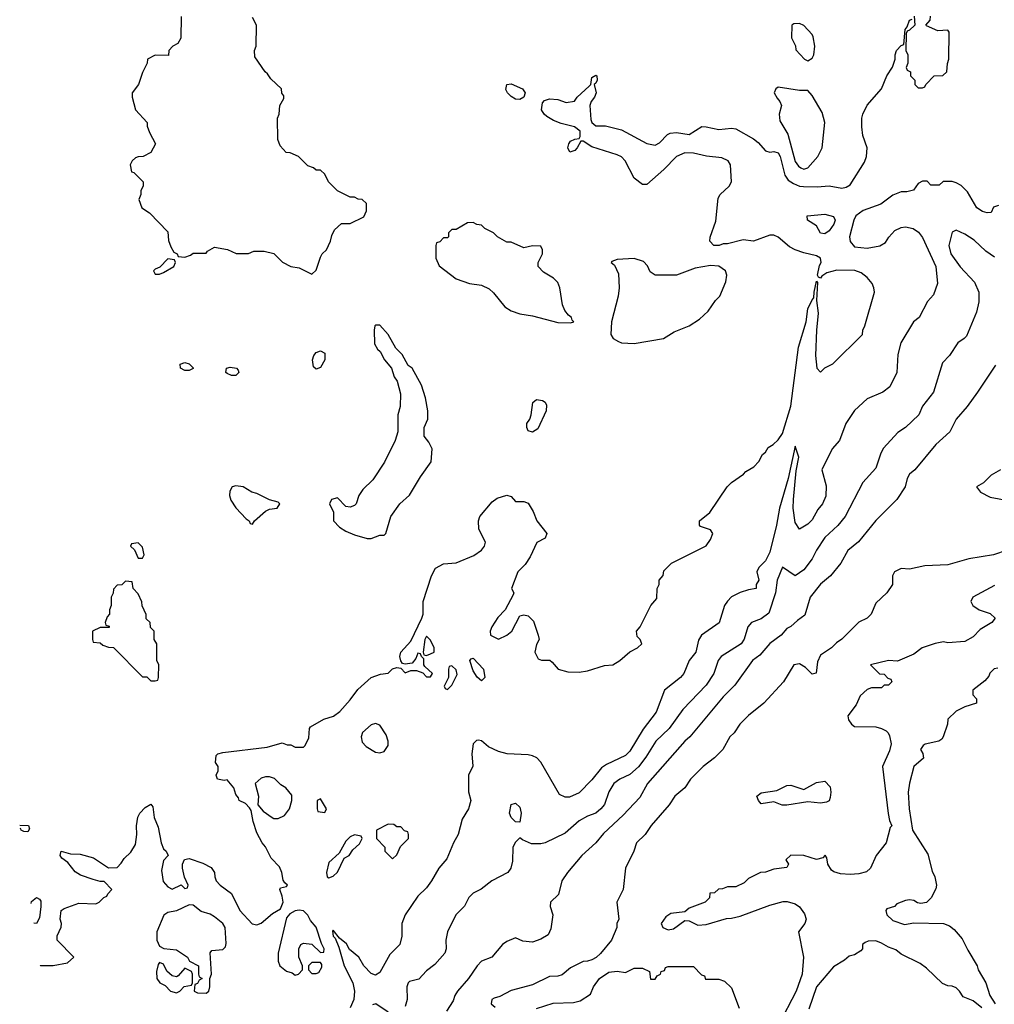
# Model space of a CAD drawing. Header units: inches. Extents: x 2710751 to 2829008, y 857003 to 965602.
# Tile 42 of 256: x 2710751 to 2715349, y 913028 to 917676. Entities that reach past the tile are written whole.
import ezdxf

# ---------------------------------------------------------------- set-up
doc = ezdxf.new("R2010")
doc.units = ezdxf.units.IN
doc.header["$MEASUREMENT"] = 0
doc.layers.add('C7911', color=7, linetype='Continuous')

msp = doc.modelspace()

# ---------------------------------------------------------------- linework, layer by layer
at = {"layer": 'C7911', "color": 2}
for points, elevation in [([(2710846.8, 913209), (2710849.3, 913210.7), (2710908.9, 913211.1), (2710976.4, 913223.6), (2711006, 913250), (2710928, 913330), (2710928.4, 913351.6), (2710947.3, 913392.7), (2710948, 913410), (2710942, 913430), (2710946, 913470), (2710960.4, 913479.6), (2711030, 913504.7), (2711110, 913502), (2711126, 913510), (2711147.3, 913532.7), (2711162, 913538), (2711166, 913550), (2711186, 913570), (2711150, 913608), (2711130, 913608), (2711097.2, 913617.2), (2711038, 913638), (2711012.9, 913652.9), (2710977.2, 913697.2), (2710950, 913718), (2710942, 913730), (2710946, 913750), (2710990, 913738), (2711036.9, 913736.9), (2711099.6, 913719.6), (2711170, 913671.3), (2711210, 913674), (2711230, 913694), (2711243.1, 913716.9), (2711274.6, 913745.4), (2711298, 913782), (2711304, 913830), (2711302, 913870), (2711308.9, 913911.1), (2711318, 913930), (2711343.1, 913956.9), (2711370, 913972), (2711379.6, 913959.6), (2711386, 913910), (2711403.5, 913863.5), (2711418.8, 913790), (2711430, 913762), (2711442, 913750), (2711452, 913730), (2711430, 913706), (2711420.7, 913659.3), (2711428.3, 913608.3), (2711450, 913582), (2711470, 913572), (2711512, 913592), (2711530, 913574), (2711542, 913578), (2711546, 913590), (2711528.7, 913628.7), (2711519, 913670), (2711519, 913690), (2711529.2, 913710.8), (2711550, 913716), (2711614.8, 913694.8), (2711654.4, 913674.4), (2711670.8, 913650.8), (2711671.3, 913630), (2711678, 913610), (2711696, 913590), (2711750.4, 913550.4), (2711790, 913471.3), (2711848.5, 913408.5), (2711870, 913403), (2711890, 913410.5), (2711944.2, 913455.8), (2711980.7, 913479.3), (2711993.6, 913510), (2711990, 913538), (2711978, 913570), (2711982, 913578), (2712010, 913584.7), (2712014, 913590), (2712001.2, 913601.2), (2711994.5, 913614.5), (2711987.6, 913650), (2711976.4, 913676.4), (2711937.1, 913717.1), (2711910.9, 913770.9), (2711895.1, 913790), (2711870, 913837.2), (2711852, 913890), (2711843.1, 913943.1), (2711835.3, 913955.3), (2711816.5, 913976.5), (2711786.6, 913990), (2711782.7, 914002.7), (2711770, 914018), (2711762, 914050), (2711730, 914088), (2711715.3, 914084.7), (2711684, 914090), (2711678, 914110), (2711688, 914130), (2711688, 914150), (2711675.3, 914170), (2711678, 914202), (2711686, 914210), (2711710, 914216), (2711918, 914242), (2711990, 914262), (2712012.7, 914252.7), (2712030, 914252), (2712050, 914242), (2712090, 914242), (2712098, 914250), (2712114.6, 914285.4), (2712118, 914330), (2712123.1, 914336.9), (2712185.6, 914374.4), (2712232.1, 914387.9), (2712262, 914410), (2712310, 914464.7), (2712345.6, 914514.4), (2712409.1, 914570.9), (2712454, 914586), (2712490, 914591.3), (2712510, 914611.3), (2712530, 914618), (2712550, 914614), (2712570, 914592), (2712596.4, 914603.6), (2712623.6, 914603.6), (2712652.7, 914592.7), (2712670, 914574), (2712690, 914574), (2712698, 914590), (2712662, 914622), (2712658, 914630), (2712658, 914658), (2712646, 914670), (2712642, 914682), (2712630, 914686), (2712619.8, 914660.2), (2712602, 914638), (2712570, 914634), (2712556.4, 914636.4), (2712548.7, 914648.7), (2712545.2, 914670), (2712549.2, 914690), (2712597.2, 914742.8), (2712648.7, 914850), (2712655.3, 914870), (2712655.3, 914930), (2712694, 915050), (2712712.9, 915087.1), (2712750, 915106.8), (2712810, 915111.3), (2712893.6, 915146.4), (2712930, 915171.3), (2712944, 915190), (2712949, 915210), (2712917.2, 915270), (2712915.3, 915310), (2712922, 915330), (2712980.9, 915399.1), (2713003.3, 915416.7), (2713050, 915431.3), (2713070, 915424.7), (2713090, 915402), (2713130, 915402), (2713150, 915394), (2713174.4, 915354.4), (2713191.3, 915310), (2713238, 915250), (2713230, 915228), (2713191.6, 915208.4), (2713159.8, 915140.2), (2713136, 915104), (2713101, 915070), (2713072, 914990), (2713082, 914970), (2713079.6, 914960.4), (2713042, 914890), (2713006.4, 914853.6), (2712978, 914810), (2712971.3, 914790), (2712972, 914770), (2713010, 914751.3), (2713050, 914771), (2713073.2, 914790), (2713110, 914862), (2713130, 914866), (2713150, 914861), (2713175.9, 914835.9), (2713198, 914770), (2713202, 914750), (2713190, 914726), (2713182, 914690), (2713198, 914658), (2713212.7, 914652.7), (2713251.6, 914651.6), (2713263.6, 914643.6), (2713292, 914610), (2713336.8, 914596.8), (2713390, 914596.3), (2713430, 914602), (2713510, 914627.7), (2713550, 914631), (2713582, 914650), (2713630, 914692), (2713666, 914710), (2713686, 914730), (2713678, 914750), (2713664, 914764), (2713662, 914790), (2713678, 914810), (2713729.1, 914910.9), (2713756.4, 914943.6), (2713758, 914990), (2713768, 915010), (2713768, 915030), (2713787.3, 915052.7), (2713790, 915074), (2713826, 915110), (2713990, 915192), (2714010, 915222), (2714022, 915250), (2714010, 915268), (2713963.1, 915283.1), (2713958, 915290), (2713958, 915310), (2714008, 915350), (2714088.9, 915471.1), (2714108.9, 915491.1), (2714166, 915530), (2714176.4, 915543.6), (2714214.6, 915565.4), (2714238, 915590), (2714256.4, 915623.6), (2714270, 915634), (2714283.1, 915656.9), (2714306, 915670), (2714330, 915692), (2714350, 915722), (2714390, 915852), (2714425.1, 916130), (2714461.6, 916250), (2714469.6, 916310), (2714490, 916354), (2714498, 916362), (2714499, 916390), (2714510, 916442), (2714515.3, 916435.3), (2714510.6, 916350), (2714519.1, 916290), (2714510.5, 916210.5), (2714506, 916090), (2714512, 916030), (2714530, 916012), (2714550, 916032), (2714588.4, 916051.6), (2714728, 916190), (2714728.7, 916210), (2714739, 916230), (2714784, 916390), (2714781.2, 916410), (2714774, 916430), (2714750, 916459.3), (2714721.2, 916481.2), (2714691.3, 916491.3), (2714606.7, 916493.3), (2714559.9, 916480.1), (2714535.2, 916464.8), (2714530, 916455.3), (2714520.2, 916460.2), (2714515.3, 916470), (2714525.1, 916514.9), (2714532.7, 916530), (2714529, 916550), (2714510, 916560.9), (2714450, 916574.5), (2714410, 916589.3), (2714383.3, 916603.3), (2714330, 916648.7), (2714310, 916658), (2714290, 916658), (2714214, 916630), (2714164, 916636), (2714090, 916618), (2714070, 916618), (2714050.9, 916609.1), (2714026, 916610), (2714008, 916630), (2714008.4, 916648.4), (2714036, 916724), (2714046.8, 916833.2), (2714055.3, 916850), (2714098, 916890), (2714108.7, 916910), (2714104, 916990), (2714094, 917010), (2714063.6, 917023.6), (2713991, 917031), (2713930, 917045.1), (2713890, 917046.6), (2713850, 917029.2), (2713790, 916968.7), (2713710, 916898), (2713690, 916898), (2713650, 916928), (2713608, 917010), (2713590, 917028), (2713570, 917038), (2713450, 917075.3), (2713410, 917102), (2713398, 917102), (2713382, 917070), (2713370, 917058), (2713346, 917050), (2713338, 917070), (2713342, 917090), (2713350, 917102), (2713370, 917112), (2713390, 917114), (2713395.3, 917124.7), (2713395.3, 917150), (2713368, 917170), (2713305.6, 917185.6), (2713270, 917199.3), (2713238.7, 917218.7), (2713225.2, 917230), (2713212.7, 917250), (2713217, 917283), (2713226.5, 917293.5), (2713250, 917302.4), (2713290, 917299.3), (2713330, 917284), (2713369, 917291), (2713382, 917310), (2713438.4, 917361.6), (2713445.2, 917370), (2713450, 917402), (2713470, 917414), (2713474, 917410), (2713475.5, 917390), (2713470, 917375.3), (2713462, 917370), (2713470.4, 917329.6), (2713462.8, 917310), (2713446.8, 917290), (2713440.7, 917270), (2713445.2, 917205.2), (2713451, 917190), (2713470, 917174.8), (2713514.4, 917174.4), (2713590, 917156), (2713710, 917090.7), (2713750, 917084), (2713770, 917094.8), (2713807, 917133), (2713820.7, 917139.3), (2713850, 917143), (2713910, 917134), (2713970, 917170.7), (2713990, 917170.5), (2714050, 917157.6), (2714110, 917163.1), (2714130, 917160.4), (2714213.1, 917113.1), (2714235.6, 917095.6), (2714270, 917057.3), (2714290, 917050.7), (2714310, 917054), (2714330, 917046.8), (2714339.3, 917030), (2714361.6, 916941.6), (2714377.6, 916917.6), (2714401.7, 916901.7), (2714430, 916890.4), (2714448.5, 916888.5), (2714514, 916886), (2714570, 916890.8), (2714630, 916880.7), (2714650, 916884.9), (2714670, 916896), (2714737.2, 917002.8), (2714746, 917030), (2714749, 917070), (2714729.2, 917129.2), (2714724, 917170), (2714724, 917210), (2714728.7, 917230), (2714750, 917272), (2714818, 917350), (2714842, 917410), (2714869.1, 917450.9), (2714882, 917490), (2714882, 917510), (2714888.7, 917530), (2714910, 917554), (2714922, 917558), (2714928.7, 917630), (2714938, 917642), (2714950, 917674), (2714962, 917678)], 42), ([(2711512, 917690), (2711511.1, 917588.9), (2711496.9, 917563.1), (2711474, 917550), (2711454, 917530), (2711452.7, 917507.3), (2711390, 917508), (2711354, 917490), (2711352, 917470), (2711330, 917426), (2711311.3, 917370), (2711281, 917330), (2711281, 917310), (2711298, 917250), (2711352, 917190), (2711352.7, 917172.7), (2711363.6, 917143.6), (2711392, 917090), (2711370, 917048), (2711334, 917030), (2711310, 917028.7), (2711296.9, 917023.1), (2711282, 917010), (2711272, 916990), (2711278, 916958), (2711290, 916954), (2711334, 916910), (2711334, 916890), (2711322, 916870), (2711322, 916850), (2711312.7, 916827.3), (2711327.1, 916787.1), (2711363.6, 916763.6), (2711450, 916674), (2711452.7, 916632.7), (2711463.6, 916603.6), (2711478, 916578), (2711494, 916570), (2711498, 916558), (2711530, 916554), (2711556.4, 916563.6), (2711570, 916574), (2711630, 916574), (2711636.4, 916583.6), (2711670, 916602), (2711731.1, 916591.1), (2711771.6, 916571.6), (2711830, 916572), (2711856.4, 916583.6), (2711903.6, 916583.6), (2711950, 916571.3), (2711991.1, 916531.1), (2712030, 916511.3), (2712070, 916504.7), (2712130, 916474), (2712150, 916494), (2712170, 916554), (2712178, 916570), (2712198, 916590), (2712218, 916630), (2712223.1, 916656.9), (2712236.4, 916683.6), (2712270, 916714), (2712310, 916714), (2712374.6, 916745.4), (2712387.3, 916772.7), (2712387.3, 916807.3), (2712367.3, 916827.3), (2712348.4, 916828.4), (2712330, 916838), (2712310, 916838), (2712250, 916868), (2712208, 916910), (2712190, 916946), (2712170, 916966), (2712150, 916966), (2712136.4, 916976.4), (2712110, 916986), (2712066, 917030), (2712027.3, 917047.3), (2712008.4, 917048.4), (2711980.4, 917080.4), (2711968.7, 917110), (2711968, 917210), (2711975.3, 917230), (2711978, 917270), (2711996.4, 917303.6), (2711996.4, 917316.4), (2711988.4, 917328.4), (2711986, 917350), (2711936.4, 917396.4), (2711920.4, 917420.4), (2711908.9, 917428.9), (2711860.4, 917500.4), (2711858, 917530), (2711866, 917550), (2711868, 917650), (2711850, 917686)], 46), ([(2714972, 917692), (2714974, 917650), (2714950, 917626), (2714938, 917622), (2714934, 917610), (2714932, 917530), (2714942, 917510), (2714942, 917470), (2714934, 917450), (2714938, 917438), (2714954, 917430), (2714954, 917410), (2714974, 917390), (2714974, 917370), (2714990, 917354), (2715010, 917354), (2715022, 917358), (2715026, 917370), (2715066, 917410), (2715107.3, 917412.7), (2715126, 917430), (2715128.4, 917468.4), (2715135.3, 917490), (2715136.4, 917616.4), (2715130, 917626), (2715083.1, 917623.1), (2715030, 917646), (2715026, 917650), (2715047.3, 917672.7), (2715048.4, 917691.6)], 42), ([(2715370, 916798), (2715346, 916790), (2715334.6, 916765.4), (2715316.4, 916763.6), (2715294, 916770), (2715267.1, 916787.1), (2715223.5, 916863.5), (2715193.7, 916893.7), (2715170, 916906), (2715150, 916911.3), (2715108, 916912), (2715090, 916894), (2715050, 916894), (2715032.7, 916912.7), (2715010, 916914), (2714990, 916902), (2714968.9, 916871.1), (2714936.5, 916863.5), (2714910, 916862.8), (2714870, 916846.8), (2714814.8, 916805.2), (2714730, 916774.9), (2714696.2, 916750), (2714686, 916730), (2714666.6, 916650), (2714670, 916628), (2714690, 916604), (2714750, 916597.2), (2714810, 916608), (2714836.9, 916623.1), (2714851.6, 916648.4), (2714879.6, 916680.4), (2714910, 916694), (2714930, 916697.2), (2714966, 916690), (2714992.5, 916672.5), (2715010, 916648), (2715073.2, 916510), (2715082, 916430), (2715063.1, 916376.9), (2715034.6, 916345.4), (2714995.3, 916270), (2714968.7, 916250), (2714909, 916150), (2714894.6, 916094.6), (2714889, 916010), (2714857, 915943), (2714823.2, 915916.8), (2714750, 915886), (2714690, 915831.3), (2714648.7, 915770), (2714619, 915690), (2714584, 915650), (2714535.3, 915550), (2714555.5, 915475.5), (2714554.2, 915425.8), (2714539.3, 915390), (2714516.2, 915363.8), (2714490, 915314.8), (2714470, 915294.8), (2714430, 915271), (2714410, 915302), (2714400.3, 915370), (2714402, 915410), (2714414.2, 915545.8), (2714426.8, 915610), (2714410, 915662), (2714376.2, 915510), (2714336.3, 915370), (2714321.6, 915290), (2714290, 915162), (2714270, 915122), (2714238, 915090), (2714228.7, 915070), (2714238, 915030), (2714226, 915010), (2714226, 914990), (2714190, 914984.7), (2714150, 914971.3), (2714109.4, 914950.6), (2714090, 914931.3), (2714077.2, 914910), (2714051.8, 914828.2), (2713968.7, 914770), (2713953.2, 914746.8), (2713941.2, 914690), (2713909, 914650), (2713884, 914590), (2713868.7, 914570), (2713794, 914510), (2713753.4, 914406.6), (2713692.9, 914327.1), (2713630, 914222.8), (2713610, 914202), (2713520.1, 914159.9), (2713495.9, 914144.1), (2713450, 914086.8), (2713390, 914026), (2713345.4, 914005.4), (2713325.4, 914005.4), (2713298, 914018), (2713210.6, 914170.6), (2713190.6, 914190.6), (2713170, 914201), (2713150, 914206), (2713050.9, 914210.9), (2713010, 914221), (2712962.5, 914242.5), (2712930, 914271.3), (2712915.3, 914275.3), (2712906.3, 914273.7), (2712890, 914258), (2712883.7, 914210), (2712888.4, 914151.6), (2712868.7, 914110), (2712868.9, 914031.1), (2712879, 913990), (2712869.1, 913950.9), (2712838, 913902), (2712819, 913830), (2712797.2, 913790), (2712765.6, 913714.4), (2712729, 913670), (2712694, 913610), (2712670, 913578), (2712630, 913538), (2712569, 913450), (2712553.2, 913410), (2712553.2, 913350), (2712544, 913310), (2712497.5, 913262.5), (2712450, 913178), (2712430, 913164.7), (2712410, 913173.4), (2712374.4, 913210), (2712350.5, 913250.5), (2712307.3, 913287.3), (2712292.9, 913312.9), (2712260.4, 913340.4), (2712230, 913378), (2712227, 913373), (2712229.6, 913350), (2712239.5, 913339.5), (2712257.4, 913297.4), (2712282.3, 913210), (2712322, 913130), (2712331, 913090), (2712327.8, 913050), (2712310, 913011)], 38), ([(2715350, 916554.4), (2715310, 916582.4), (2715254.1, 916634.1), (2715210, 916663), (2715170, 916682.8), (2715150, 916672), (2715135.6, 916610), (2715144.2, 916570), (2715188.4, 916508.4), (2715255.9, 916435.9), (2715277.2, 916390), (2715276.5, 916343.5), (2715265.6, 916294.4), (2715218, 916182), (2715208, 916170), (2715178, 916150), (2715138, 916090), (2715104.7, 916055.3), (2715063.1, 915916.9), (2715010, 915852), (2714994, 915810), (2714930, 915751), (2714893.6, 915726.4), (2714826.3, 915653.7), (2714814, 915630), (2714790, 915558), (2714729.5, 915490.5), (2714646, 915330), (2714611.4, 915288.6), (2714550, 915230.8), (2714510, 915171), (2714489.6, 915130.4), (2714450, 915078.8), (2714410, 915050.8), (2714350, 915091.3), (2714324.7, 915030), (2714317.6, 914970), (2714286, 914874), (2714250, 914847.7), (2714204, 914830), (2714186.6, 914810), (2714169.3, 914750.7), (2714155.3, 914730), (2714061.2, 914670), (2714046.6, 914650), (2714026, 914590), (2713990, 914534.8), (2713880.1, 914419.9), (2713815.1, 914330), (2713752.3, 914270), (2713705.9, 914194.1), (2713671, 914149), (2713630, 914113.4), (2713582, 914090), (2713554, 914070), (2713530, 914031.3), (2713509.5, 913970.5), (2713492.7, 913950), (2713469.6, 913930.4), (2713430, 913915.5), (2713390, 913893.4), (2713324.8, 913835.2), (2713230, 913790.8), (2713210, 913786), (2713165.4, 913785.4), (2713123.6, 913803.6), (2713110, 913814), (2713090, 913794), (2713078, 913770), (2713076, 913704), (2713069, 913670), (2713054, 913650), (2712978, 913610), (2712928.9, 913571.1), (2712890, 913552), (2712870, 913532), (2712848.9, 913491.1), (2712808.7, 913450), (2712769.3, 913370.7), (2712761.2, 913330), (2712762.7, 913290), (2712757.2, 913270), (2712710, 913216), (2712670, 913186), (2712634, 913146), (2712590, 913136), (2712584, 913130), (2712578, 913110), (2712579.5, 913050), (2712570, 913018)], 34), ([(2715354.8, 916045.2), (2715270, 915918), (2715221.2, 915850), (2715169, 915790), (2715139, 915730), (2715074, 915670), (2714975.3, 915550), (2714949, 915530), (2714939, 915510), (2714928.7, 915470), (2714889.1, 915410.9), (2714790, 915311.3), (2714709.4, 915210.6), (2714659, 915170), (2714625.2, 915110), (2714577.2, 915050), (2714529.7, 915010.3), (2714481.2, 914950), (2714456, 914864), (2714420.2, 914839.8), (2714388.9, 914811.1), (2714370, 914802), (2714344, 914770), (2714289.7, 914730.3), (2714243.9, 914676.1), (2714209.2, 914650), (2714125.4, 914534.6), (2714070, 914478.8), (2713913.2, 914290), (2713889.2, 914270), (2713712.7, 914070), (2713676.3, 914003.7), (2713598.7, 913921.3), (2713505.4, 913834.6), (2713469, 913790), (2713404, 913730), (2713335.3, 913650), (2713308.7, 913610), (2713293.6, 913546.4), (2713255.3, 913510), (2713254, 913490), (2713266, 913450), (2713256.6, 913383.4), (2713243.7, 913356.3), (2713210, 913334.8), (2713170, 913321), (2713125.4, 913325.4), (2713090, 913342), (2713050, 913324.7), (2713029, 913310), (2712978, 913250), (2712930, 913231), (2712908.7, 913210), (2712869.2, 913150), (2712816, 913090), (2712804, 913070), (2712796.5, 913043.5), (2712764, 912996)], 30), ([(2715378, 915550), (2715334.6, 915525.4), (2715298, 915490), (2715266, 915470), (2715284.7, 915444.7), (2715330, 915421.2), (2715475.1, 915395.1)], 26), ([(2715410, 915171.3), (2715346, 915150), (2715230, 915131), (2715130, 915102.8), (2715022, 915098), (2714950, 915082), (2714910, 915084.7), (2714878, 915070), (2714868.7, 915050), (2714868.7, 915010), (2714842, 914970), (2714790, 914922), (2714769, 914870), (2714750, 914851), (2714710, 914831.3), (2714630, 914751.3), (2714605.6, 914734.4), (2714582, 914710), (2714530, 914676), (2714515.5, 914644.5), (2714508.4, 914591.6), (2714490, 914586.8), (2714458, 914618), (2714430, 914635.5), (2714404, 914630), (2714355.3, 914550), (2714262, 914450), (2714190, 914391.3), (2714148.7, 914350), (2714122, 914310), (2714102, 914290), (2714069.1, 914230.9), (2714030, 914191.3), (2713975.3, 914150), (2713915.3, 914090), (2713888.7, 914050), (2713842, 914010), (2713815.3, 913970), (2713730, 913871.3), (2713702, 913830), (2713662, 913790), (2713648.9, 913751.1), (2713608.9, 913671.1), (2713598, 913570), (2713568, 913510), (2713578, 913430), (2713568.7, 913410), (2713568.7, 913390), (2713544, 913330), (2713491.7, 913268.3), (2713471.6, 913248.4), (2713450, 913237.3), (2713430, 913230.8), (2713409.3, 913230.7), (2713350, 913200.7), (2713310, 913166.8), (2713290, 913161), (2713250, 913158.8), (2713170, 913119.1), (2713070, 913093.4), (2713016, 913064), (2712990, 913057.3), (2712979, 913050), (2712975.3, 913030), (2712994.6, 913014.6)], 26), ([(2715350, 915004.7), (2715248, 914950), (2715238, 914930), (2715248, 914910), (2715278, 914890), (2715330, 914873.2), (2715353.2, 914850), (2715337.2, 914830), (2715283.5, 914796.5), (2715250, 914762.8), (2715210, 914741), (2715130, 914734.8), (2715110, 914738.8), (2715070, 914731.3), (2715009.3, 914710.7), (2714970, 914681), (2714892.5, 914647.5), (2714850, 914650.7), (2714766, 914630), (2714807.3, 914587.3), (2714830, 914586), (2714847.3, 914567.3), (2714862, 914562), (2714866, 914550), (2714850, 914534), (2714830, 914534), (2714818, 914522), (2714770, 914522), (2714750, 914514), (2714716.4, 914483.6), (2714698, 914442), (2714659, 914390), (2714662, 914370), (2714675.3, 914350), (2714690, 914339), (2714790, 914337), (2714818, 914330), (2714838.6, 914318.6), (2714848.7, 914310), (2714855.5, 914295.5), (2714863.1, 914256.9), (2714855.5, 914224.5), (2714822, 914150), (2714849.3, 913929.3), (2714855.3, 913895.3), (2714866, 913870), (2714858, 913862), (2714839.3, 913790), (2714792.7, 913730), (2714765.2, 913670), (2714747, 913653), (2714710, 913643), (2714670, 913640.4), (2714624.4, 913644.4), (2714593, 913653), (2714581.1, 913661.1), (2714564.7, 913690), (2714559.6, 913719.6), (2714552, 913732), (2714540.4, 913719.6), (2714510, 913710.8), (2714450, 913731), (2714388.9, 913731.1), (2714366, 913710), (2714378, 913690), (2714370, 913674), (2714310, 913666), (2714270, 913651.3), (2714246, 913650), (2714190, 913622), (2714170, 913602), (2714130, 913582), (2714090, 913582), (2714067.3, 913572.7), (2714048.4, 913571.6), (2714030, 913554), (2714007.3, 913552.7), (2714006, 913530), (2713986, 913510), (2713910, 913481), (2713890, 913464.7), (2713823.1, 913456.9), (2713799.1, 913440.9), (2713778, 913410), (2713786, 913390), (2713810, 913378.7), (2713835.9, 913384.1), (2713890, 913424), (2713910, 913421.2), (2713950, 913402), (2713990, 913404), (2714086.4, 913433.6), (2714110, 913434), (2714150, 913444), (2714290, 913496), (2714352.9, 913512.9), (2714372.9, 913512.9), (2714410, 913502), (2714430, 913488), (2714454.2, 913454.2), (2714462, 913430), (2714455.6, 913410), (2714425.2, 913370), (2714449.5, 913250), (2714442.4, 913170), (2714414.7, 913090), (2714331.8, 912930)], 22), ([(2715366, 914614), (2715348.9, 914611.1), (2715329, 914591), (2715323.1, 914576.9), (2715304.7, 914555.3), (2715248.7, 914510), (2715248.4, 914488.4), (2715266, 914470), (2715266, 914450), (2715210, 914432), (2715170, 914412), (2715130, 914374), (2715128.7, 914350), (2715109, 914290), (2715101.2, 914278.8), (2715088, 914270), (2715024, 914256), (2715013.2, 914250), (2715004, 914236), (2715002, 914230), (2715012, 914212), (2715015.3, 914190), (2714969.6, 914150.4), (2714950, 914072), (2714942.4, 914030), (2714948, 913950), (2714962.9, 913850), (2715036.5, 913736.5), (2715056.5, 913656.5), (2715069.2, 913630), (2715076, 913590), (2715072.9, 913572.9), (2715052.3, 913530), (2715030, 913508), (2715003.5, 913503.5), (2714987.1, 913507.1), (2714970, 913518), (2714950, 913521), (2714930, 913518), (2714890, 913502), (2714878, 913490), (2714842, 913478), (2714837.2, 913470), (2714842.7, 913450), (2714870, 913423.7), (2714925.1, 913405.1), (2714970, 913412.3), (2715109.1, 913409.1), (2715138, 913398), (2715160.2, 913380.2), (2715197.5, 913337.5), (2715223.9, 913283.9), (2715269, 913210), (2715274, 913190), (2715309, 913130), (2715328.7, 913070), (2715354, 913030)], 18), ([(2710750.9, 913872.9), (2710791.6, 913871.6), (2710796.9, 913856.9), (2710790, 913842)], 42), ([(2710790, 913842), (2710770, 913844), (2710758, 913850), (2710756.4, 913856.4), (2710753, 913858)], 42), ([(2710804.3, 913503.5), (2710807.2, 913512.8), (2710830, 913531.3), (2710843.6, 913523.6), (2710850, 913514), (2710851.3, 913490), (2710844.5, 913435.5), (2710830, 913409)], 42), ([(2710830, 913409), (2710817.6, 913411.6)], 42), ([(2715291, 913011), (2715250, 913044.7), (2715202.8, 913062.8), (2715186, 913090), (2715170, 913106), (2715150, 913114), (2715130, 913114.8), (2715105.8, 913125.8), (2715030, 913198), (2714999.8, 913219.8), (2714910, 913264.7), (2714885.4, 913285.4), (2714850, 913298), (2714816.8, 913316.8), (2714790, 913326.8), (2714754.6, 913325.4), (2714740.2, 913319.8), (2714728, 913310), (2714728, 913290), (2714720.4, 913279.6), (2714690, 913262), (2714664.7, 913255.3), (2714643.1, 913236.9), (2714590, 913204.7), (2714510, 913110.8), (2714474.5, 913005.5)], 18), ([(2713190, 913008.7), (2713267.5, 913032.5), (2713363.6, 913036.4), (2713395.3, 913044.7), (2713443.6, 913076.4), (2713458, 913110), (2713486, 913150), (2713530, 913179.3), (2713570, 913184), (2713610, 913178), (2713650, 913198), (2713690, 913198), (2713722, 913182), (2713727.3, 913147.3), (2713750, 913146), (2713758, 913162), (2713774, 913170), (2713778, 913182), (2713792.7, 913187.3), (2713798, 913202), (2713810, 913206), (2713930, 913206), (2713967.3, 913167.3), (2713982, 913162), (2713987.3, 913147.3), (2714050, 913146), (2714076.4, 913136.4), (2714110, 913106), (2714146, 913010)], 26), ([(2712490, 912990.7), (2712432, 913030), (2712415.3, 913024.7)], 34)]:
    msp.add_lwpolyline(points, dxfattribs=dict(at, elevation=elevation))
for points, elevation in [([(2714430, 917658), (2714403.6, 917656.4), (2714394, 917650), (2714392, 917590), (2714411.6, 917551.6), (2714412.7, 917532.7), (2714454, 917490), (2714470, 917482), (2714490, 917494), (2714498, 917510), (2714502, 917550), (2714494.6, 917594.6), (2714490, 917606), (2714450, 917648)], 46), ([(2713110, 917298.4), (2713090, 917300.7), (2713070, 917312.3), (2713052.3, 917330), (2713045.4, 917345.4), (2713049, 917370), (2713070, 917372.4), (2713124, 917350), (2713135.5, 917330), (2713130, 917309.2)], 42), ([(2714330, 917357.2), (2714318, 917350), (2714311, 917330), (2714324.5, 917304.5), (2714338, 917290), (2714344.7, 917270), (2714334.8, 917230), (2714338, 917198), (2714375.3, 917135.3), (2714410, 917006), (2714424.9, 916984.9), (2714436.7, 916976.7), (2714450, 916970.6), (2714470, 916976.3), (2714516.2, 917030), (2714537, 917070), (2714549.7, 917190), (2714538, 917238), (2714490, 917318), (2714470, 917342), (2714430, 917342)], 46), ([(2714550, 916664), (2714530, 916668), (2714510, 916702), (2714468.7, 916730), (2714466, 916750), (2714550, 916758), (2714590, 916746), (2714598, 916730), (2714592.7, 916710), (2714570, 916679.3)], 38), ([(2712890, 916718), (2712863.6, 916716.4), (2712810, 916686), (2712790, 916686), (2712774, 916670), (2712774, 916650), (2712770, 916646), (2712750, 916646), (2712732.7, 916627.3), (2712718, 916622), (2712714, 916610), (2712714, 916550), (2712730, 916514), (2712810, 916452), (2712874, 916430), (2712930, 916422), (2712965.4, 916405.4), (2712986.4, 916386.4), (2713039.8, 916319.8), (2713070, 916301), (2713110, 916286.8), (2713170, 916277.3), (2713290, 916246), (2713350, 916244.7), (2713366, 916250), (2713358, 916258), (2713355.3, 916270), (2713340.1, 916280.1), (2713322.4, 916302.4), (2713311.8, 916330), (2713299.3, 916410), (2713290, 916435.3), (2713270, 916455.3), (2713223.1, 916483.1), (2713198, 916510), (2713198, 916530), (2713218, 916570), (2713218, 916590), (2713210, 916606), (2713170, 916608.7), (2713130, 916598), (2713070, 916626), (2713050, 916626), (2713006, 916650), (2712986, 916670), (2712946, 916690), (2712930, 916706), (2712908.4, 916708.4)], 46), ([(2711450, 916546), (2711412.7, 916507.3), (2711390, 916498), (2711382, 916490), (2711390, 916474), (2711410, 916474), (2711430, 916482), (2711478, 916510), (2711486, 916530), (2711482, 916542)], 46), ([(2713650, 916548.7), (2713570, 916544), (2713545.4, 916534.6), (2713542, 916530), (2713556.8, 916516.8), (2713576.4, 916476.4), (2713579.3, 916410), (2713574.9, 916370), (2713542.7, 916250), (2713540.7, 916190), (2713550.5, 916170.5), (2713575.9, 916155.9), (2713590.6, 916150.6), (2713650, 916147.3), (2713789.3, 916170.7), (2713838.6, 916201.4), (2713910, 916231), (2713958.6, 916261.4), (2713999.5, 916300.5), (2714034, 916350), (2714054, 916370), (2714082, 916438), (2714087, 916470), (2714080.7, 916490), (2714050, 916512.8), (2714010, 916515.1), (2713938, 916502), (2713849.4, 916469.4), (2713750, 916469.2), (2713725.2, 916485.2), (2713713.6, 916513.6), (2713693.6, 916533.6)], 46), ([(2712430, 916234), (2712426, 916230), (2712422.8, 916210), (2712425.4, 916145.4), (2712439.6, 916119.6), (2712452, 916110), (2712472, 916070), (2712504.7, 916030), (2712518, 915990), (2712531.3, 915970), (2712547.3, 915910), (2712546.8, 915850), (2712534.8, 915810), (2712534.8, 915730), (2712522.8, 915690), (2712472.7, 915587.3), (2712416.8, 915503.2), (2712370, 915458), (2712351.1, 915428.9), (2712338, 915390), (2712330, 915382), (2712310, 915375.3), (2712290, 915378), (2712250, 915419), (2712222, 915410), (2712212, 915390), (2712231.6, 915351.6), (2712232, 915310), (2712259.8, 915279.8), (2712290, 915261), (2712330, 915244.7), (2712390, 915226), (2712410, 915226), (2712450, 915242), (2712470, 915242), (2712478, 915250), (2712502, 915330), (2712544, 915390), (2712590, 915431.3), (2712642, 915518), (2712692, 915588), (2712697.2, 915650), (2712682, 915682), (2712659, 915710), (2712659, 915750), (2712676, 915790), (2712676, 915830), (2712665.2, 915890), (2712646, 915950), (2712602, 916030), (2712583.7, 916043.7), (2712555.5, 916095.5), (2712525.2, 916125.2), (2712488.7, 916190), (2712450, 916233.2), (2712446.4, 916233.6)], 46), ([(2712150, 916025.2), (2712137.2, 916037.2), (2712133.2, 916070), (2712139, 916090), (2712150, 916104.7), (2712170, 916112), (2712190, 916102), (2712190.5, 916070), (2712170, 916034)], 42), ([(2711530, 916019), (2711509.2, 916030), (2711508, 916050), (2711530, 916058), (2711551, 916051), (2711570, 916032), (2711570, 916028.7), (2711550, 916019)], 42), ([(2711750, 915995.3), (2711730, 916005.2), (2711724, 916010), (2711726, 916030), (2711744, 916036), (2711774, 916030), (2711782, 916022), (2711784.7, 916010), (2711770, 915995.3)], 42), ([(2713170, 915729), (2713150, 915735.3), (2713143.7, 915750), (2713144.5, 915770), (2713158, 915790), (2713164.5, 915810), (2713171.9, 915868.1), (2713190, 915882), (2713218.4, 915878.4), (2713230.7, 915870.7), (2713236.3, 915856.3), (2713234.8, 915830), (2713195.5, 915744.5)], 42), ([(2711770, 915475.3), (2711754, 915470), (2711742, 915450), (2711741, 915430), (2711747.1, 915407.1), (2711770, 915372), (2711819.6, 915319.6), (2711834, 915310), (2711838, 915298), (2711850, 915294), (2711858, 915310), (2711910, 915356), (2711930, 915364.7), (2711966, 915370), (2711978, 915390), (2711970, 915398), (2711930, 915408.7), (2711870, 915439), (2711845.6, 915445.6), (2711806, 915470)], 46), ([(2711310, 915206), (2711278, 915202), (2711274, 915190), (2711292.7, 915172.7), (2711310, 915134), (2711330, 915134), (2711338, 915150), (2711330, 915186)], 46), ([(2711250, 915026), (2711232, 915008), (2711210, 915006), (2711192.7, 914987.3), (2711191.6, 914968.4), (2711182, 914950), (2711182, 914910), (2711174, 914890), (2711174, 914870), (2711163.6, 914856.4), (2711154, 914830), (2711158, 914818), (2711172.7, 914812.7), (2711172.7, 914807.3), (2711130, 914806), (2711094, 914790), (2711094, 914750), (2711098, 914738), (2711130, 914734), (2711143.6, 914723.6), (2711170, 914714), (2711192.7, 914712.7), (2711330, 914574), (2711350, 914574), (2711370, 914554), (2711390, 914554), (2711402, 914558), (2711406, 914570), (2711408, 914630), (2711398, 914650), (2711398, 914730), (2711386, 914750), (2711386, 914790), (2711367.3, 914807.3), (2711366, 914830), (2711348, 914848), (2711347.3, 914867.3), (2711328.4, 914908.4), (2711327.3, 914927.3), (2711310, 914966), (2711286, 914990), (2711282, 915022)], 46), ([(2712670, 914766), (2712662, 914750), (2712654, 914690), (2712658, 914678), (2712670, 914674), (2712690, 914682), (2712706, 914690), (2712706, 914710), (2712690, 914746)], 42), ([(2712930, 914554), (2712910, 914572.7), (2712890, 914602.7), (2712875.3, 914650), (2712881.2, 914658.8), (2712890, 914661), (2712939.3, 914610), (2712946, 914570)], 38), ([(2712790, 914626), (2712778, 914622), (2712774, 914610), (2712774, 914570), (2712754, 914530), (2712758, 914518), (2712770, 914514), (2712790, 914534), (2712814.6, 914585.4), (2712810, 914606)], 42), ([(2712430, 914353.2), (2712410, 914346.6), (2712368.9, 914311.1), (2712362.4, 914290), (2712366, 914266), (2712385.2, 914245.2), (2712430, 914218.8), (2712450, 914214.8), (2712470, 914221), (2712489.2, 914250), (2712489.3, 914270), (2712479.6, 914299.6), (2712450, 914345.2)], 42), ([(2711930, 914102), (2711910, 914102), (2711890, 914095.3), (2711862, 914070), (2711878, 914010), (2711874, 913970), (2711899.6, 913939.6), (2711942, 913910), (2711950, 913904.7), (2711970, 913904.7), (2712000.2, 913919.8), (2712024, 913950), (2712035.3, 913990), (2712035.3, 914015.3), (2712006, 914050), (2711983.1, 914063.1), (2711953.6, 914093.6)], 42), ([(2714530, 913977.6), (2714470, 913984.2), (2714370, 913967.6), (2714348.1, 913968.1), (2714310, 913982.9), (2714250, 913974.5), (2714236.2, 913990), (2714229.8, 914010), (2714250, 914026.7), (2714322.7, 914037.3), (2714370, 914061), (2714390, 914062.7), (2714450, 914042.4), (2714510, 914074.8), (2714550, 914081), (2714574.4, 914054.4), (2714578.4, 914030), (2714575.8, 914004.2), (2714570, 913989), (2714558, 913982)], 22), ([(2712170, 913998), (2712154, 913990), (2712154, 913950), (2712158, 913938), (2712190, 913934), (2712198, 913950)], 42), ([(2713110, 913888), (2713090, 913888.7), (2713069.6, 913909.6), (2713061.6, 913930), (2713070, 913970.8), (2713090, 913977.3), (2713110, 913958), (2713117.1, 913930)], 34), ([(2712490, 913878), (2712434, 913850), (2712434, 913810), (2712474, 913770), (2712474, 913750), (2712510, 913714), (2712530, 913734), (2712547.3, 913772.7), (2712586, 913810), (2712586, 913830), (2712582, 913842), (2712567.3, 913847.3), (2712550, 913866), (2712530, 913866), (2712516.4, 913876.4)], 42), ([(2712330, 913828), (2712310, 913818), (2712290, 913798), (2712258, 913742), (2712210, 913698), (2712198, 913650), (2712202, 913630), (2712210, 913624.7), (2712230, 913632), (2712250, 913652), (2712282, 913718), (2712306, 913730), (2712323.1, 913756.9), (2712354.6, 913785.4), (2712366, 913810), (2712362, 913822)], 42), ([(2711550, 913498), (2711491.1, 913468.9), (2711450, 913462), (2711430.9, 913449.1), (2711398, 913370), (2711398, 913330), (2711410, 913302), (2711431.3, 913291.3), (2711490, 913284.7), (2711542, 913250), (2711551.6, 913231.6), (2711594, 913210), (2711594, 913170), (2711598, 913158), (2711612, 913150), (2711598, 913142), (2711590, 913126), (2711578, 913122), (2711574, 913090), (2711590, 913082), (2711630, 913080.7), (2711644, 913090), (2711648.7, 913110), (2711648, 913150), (2711655.3, 913170), (2711648.9, 913271.1), (2711658, 913282), (2711710, 913286), (2711721.2, 913298.8), (2711725.2, 913314.8), (2711720.9, 913390), (2711710, 913409), (2711670, 913441.2), (2711650, 913452.7), (2711606.6, 913466.6), (2711570, 913495.3)], 42), ([(2712070, 913472.7), (2712050, 913468.7), (2712025.5, 913454.5), (2712010, 913435.3), (2711971.1, 913268.9), (2711971.1, 913231.1), (2711978, 913210), (2712010, 913184.7), (2712036, 913176), (2712050, 913164.7), (2712066, 913170), (2712086, 913190), (2712086, 913210), (2712068.7, 913250), (2712068.7, 913290), (2712078, 913310), (2712090, 913316), (2712130, 913311.3), (2712170, 913272), (2712186, 913274), (2712188, 913290), (2712174.5, 913314.5), (2712150, 913392.3), (2712123.6, 913423.6), (2712110, 913448.7), (2712090, 913468.7)], 42), ([(2711410, 913226), (2711403.6, 913216.4), (2711396.9, 913183.1), (2711398, 913150), (2711412, 913130), (2711437.3, 913117.3), (2711462, 913090), (2711490, 913082), (2711506, 913090), (2711527.3, 913112.7), (2711562, 913118), (2711566, 913130), (2711566, 913170), (2711562, 913182), (2711530, 913198), (2711498, 913162), (2711490, 913158), (2711470, 913162), (2711444.7, 913184.7), (2711430, 913218)], 42), ([(2712170, 913226), (2712130, 913226), (2712114, 913210), (2712114, 913190), (2712130, 913174), (2712150, 913174), (2712162, 913178), (2712176.4, 913203.6), (2712176.4, 913216.4)], 42)]:
    msp.add_lwpolyline(points, close=True, dxfattribs=dict(at, elevation=elevation))

doc.saveas('drawing.dxf')
